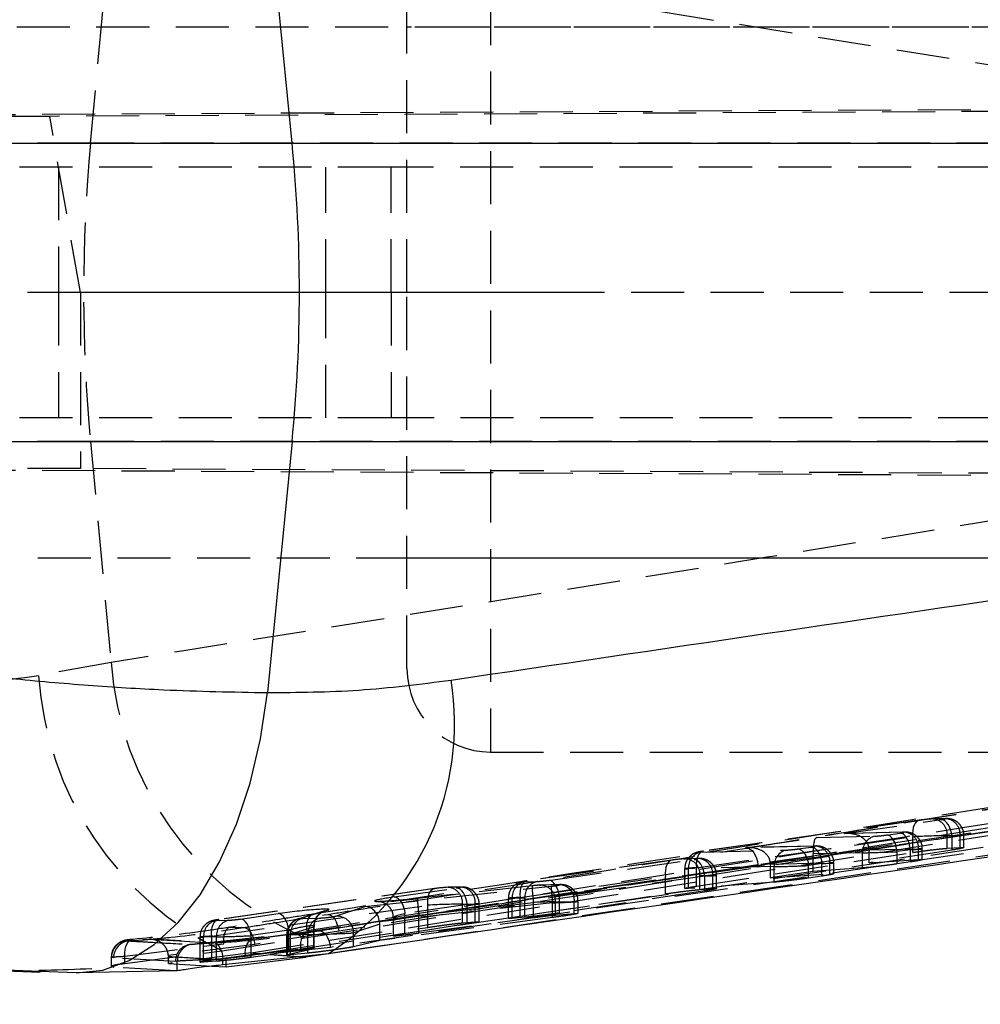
# Model space of a CAD drawing. Extents: x 17 to 198, y 4 to 144.
# Tile 10 of 25: x 53 to 64, y 45 to 57. Entities that reach past the tile are written whole.
import ezdxf

# ---------------------------------------------------------------- set-up
doc = ezdxf.new("R2010")
doc.units = 0
doc.header["$LTSCALE"] = 0.5
doc.linetypes.add('CENTERX2', pattern=[20.32, 12.7, -2.54, 2.54, -2.54])
doc.linetypes.add('HIDDEN', pattern=[1.905, 1.27, -0.635])
doc.layers.get('0').update_dxf_attribs({"linetype": 'CONTINUOUS'})
doc.styles.add('SLDTEXTSTYLE0', font='TXT', dxfattribs={"width": 0.75})
doc.dimstyles.new('SLDDIMSTYLE2', dxfattribs={"dimtxt": 1.75, "dimasz": 1.651, "dimexe": 0, "dimexo": 0.0625, "dimgap": 0.4375, "dimtad": 1, "dimdec": 3, "dimrnd": 1e-09, "dimzin": 12, "dimtxsty": 'SLDTEXTSTYLE0', "dimblk1": 'NONE', "dimsah": 1, "dimcen": 0, "dimazin": 3, "dimtfac": 1, "dimtdec": 3, "dimtmove": 0, "dimatfit": 3, "dimtolj": 1, "dimtzin": 12})

# ---------------------------------------------------------------- blocks, each defined once
blk = doc.blocks.new('_D_3')
at = {"color": 218, "linetype": 'CONTINUOUS'}
for q in [(75.933, 47.392), (65.503, 29.918)]:
    blk.add_line((73.729, 43.7), q, dxfattribs=at)
blk.add_solid([(73.729, 43.7), (72.665, 42.412), (73.101, 42.152)], dxfattribs=at)
at = {"color": 218, "linetype": 'CONTINUOUS', "char_height": 1.75, "attachment_point": 1, "rotation": 59.1657, "style": 'SLDTEXTSTYLE0'}
for s, insert in [('4,3', (64.901, 33.351, -10.472)), ('%%c', (63.571, 31.071, -10.472))]:
    blk.add_mtext(s, dxfattribs=dict(at, insert=insert))
blk = doc.blocks.new('_NONE')

msp = doc.modelspace()

# ---------------------------------------------------------------- linework, layer by layer
at = {"color": 7, "linetype": 'HIDDEN'}
for p, q in [((58.2303, 59.0447), (58.2303, 48.0447)), ((53.4427, 55.3297), (53.6891, 57.9717)), ((53.6891, 57.9717), (68.2367, 55.6135)), ((57.2303, 53.5447), (57.2303, 58.0447)), ((72.2446, 56.7197), (37.5755, 56.7197)), ((69.6666, 56.7197), (57.2303, 56.7197)), ((71.5966, 55.7692), (41.4616, 55.6139)), ((75.932, 55.7692), (52.9552, 55.6513)), ((52.9552, 55.6513), (46.0256, 55.6234)), ((53.3225, 53.5447), (52.9552, 55.6513)), ((53.4427, 55.3297), (48.0001, 55.3297)), ((68.2527, 55.3297), (53.4427, 55.3297)), ((57.0392, 55.0447), (50.1594, 55.0447)), ((53.0594, 55.0447), (53.0594, 53.5447)), ((56.2594, 53.5447), (56.2594, 55.0447)), ((57.0392, 53.5447), (57.0392, 55.0447)), ((76.5989, 55.0447), (57.0392, 55.0447)), ((53.3225, 53.5447), (50.1594, 53.5447)), ((53.0594, 53.5447), (53.0594, 52.0447)), ((55.3747, 53.5447), (53.3225, 53.5447)), ((53.3225, 53.5447), (53.3225, 51.4365)), ((57.0392, 53.5447), (55.3747, 53.5447)), ((56.2594, 52.0447), (56.2594, 53.5447)), ((57.0392, 53.5447), (57.0392, 52.0447)), ((76.7387, 53.5447), (57.0392, 53.5447)), ((57.2303, 49.0447), (57.2303, 53.5447)), ((57.0392, 52.0447), (50.1594, 52.0447)), ((76.6037, 52.0447), (57.0392, 52.0447)), ((53.4427, 51.7597), (48.0001, 51.7597)), ((53.4427, 51.7597), (53.6891, 49.1177)), ((68.2527, 51.7597), (53.4427, 51.7597)), ((41.4335, 51.4753), (71.5143, 51.3202)), ((53.3225, 51.4365), (46.0256, 51.466)), ((76.0143, 51.3202), (53.3225, 51.4365)), ((37.5736, 50.3697), (71.3317, 50.3697)), ((57.2303, 50.3697), (69.6666, 50.3697)), ((53.6891, 49.1177), (52.8203, 48.9584)), ((55.9601, 45.6915), (71.2612, 47.967)), ((58.2303, 48.0447), (65.4096, 48.0447)), ((71.2612, 47.8637), (57.0263, 45.74)), ((55.3657, 45.644), (68.9519, 47.8079)), ((66.5799, 47.4459), (56.0578, 45.8919)), ((63.6565, 47.2469), (63.5033, 47.2432)), ((63.5203, 47.2447), (63.5033, 47.2432)), ((63.6736, 47.2483), (63.5203, 47.2447)), ((63.6736, 47.2483), (63.6565, 47.2469)), ((63.3589, 47.2293), (60.7713, 46.8581)), ((63.3655, 47.2298), (60.7779, 46.8587)), ((62.4627, 47.0693), (63.6245, 47.236)), ((63.3655, 47.2298), (63.3589, 47.2293)), ((60.6939, 46.6602), (63.2816, 47.0313)), ((61.281, 46.8999), (62.1337, 47.0222)), ((62.1337, 47.0222), (62.8307, 47.0388)), ((63.1596, 47.086), (62.4627, 47.0693)), ((63.1767, 47.0874), (62.4904, 47.071)), ((62.9684, 47.0522), (63.1276, 47.0751)), ((63.1767, 47.0874), (63.1596, 47.086)), ((63.2816, 46.8435), (63.2816, 47.0313)), ((63.6948, 47.0447), (63.8481, 47.0484)), ((63.6948, 46.8931), (63.6948, 47.0447)), ((63.7521, 46.8729), (63.7521, 47.0375)), ((63.8481, 46.9024), (63.8481, 47.0484)), ((63.8935, 46.9011), (63.8935, 47.0472)), ((62.0995, 46.9194), (61.281, 46.8999)), ((62.1166, 46.9208), (61.3087, 46.9016)), ((61.9083, 46.8856), (62.0675, 46.9085)), ((63.6948, 46.8931), (63.8481, 46.9024)), ((63.8481, 46.9024), (63.8861, 46.9034)), ((60.6974, 46.7704), (60.5441, 46.7667)), ((60.7144, 46.7718), (60.5612, 46.7682)), ((60.6939, 46.4399), (63.2816, 46.8435)), ((60.7144, 46.7718), (60.6974, 46.7704)), ((60.7459, 46.8478), (61.7706, 46.8722)), ((60.7779, 46.8587), (60.7713, 46.8581)), ((62.0916, 46.7993), (61.5773, 46.7256)), ((62.6828, 46.8403), (62.0906, 46.8262)), ((62.0916, 46.6176), (62.0916, 46.7993)), ((62.6828, 46.6578), (62.6828, 46.8403)), ((62.76, 46.8734), (63.3512, 46.8875)), ((62.76, 46.7204), (62.76, 46.8734)), ((63.7521, 46.8729), (62.76, 46.7204)), ((63.2552, 46.8765), (63.096, 46.8537)), ((63.096, 46.7067), (63.096, 46.8537)), ((63.2552, 46.7306), (63.2552, 46.8765)), ((63.3512, 46.7588), (63.3512, 46.8875)), ((63.3966, 46.7578), (63.3966, 46.8863)), ((61.4293, 46.6954), (56.4131, 45.9017)), ((60.3998, 46.7528), (58.6609, 46.5034)), ((60.4064, 46.7533), (58.6674, 46.5039)), ((58.9265, 46.5101), (60.6654, 46.7595)), ((60.4064, 46.7533), (60.3998, 46.7528)), ((60.5441, 46.7667), (60.5612, 46.7682)), ((61.6227, 46.6737), (60.598, 46.6493)), ((60.6939, 46.4399), (60.6939, 46.6602)), ((61.5783, 46.7039), (62.2911, 46.7209)), ((61.5783, 46.5387), (61.5783, 46.7039)), ((61.6227, 46.488), (61.6227, 46.6737)), ((62.1951, 46.71), (62.0359, 46.6871)), ((62.0359, 46.5375), (62.0359, 46.6871)), ((62.6828, 46.6578), (62.0916, 46.6176)), ((62.1951, 46.5614), (62.1951, 46.71)), ((62.2911, 46.5887), (62.2911, 46.7209)), ((62.3365, 46.5882), (62.3365, 46.7197)), ((62.76, 46.7204), (63.3512, 46.7588)), ((63.2552, 46.7306), (63.096, 46.7067)), ((63.3512, 46.7588), (63.3892, 46.76)), ((58.5835, 46.3054), (60.3224, 46.5548)), ((60.793, 46.561), (59.0541, 46.3116)), ((60.3224, 46.3482), (60.3224, 46.5548)), ((60.5526, 46.6504), (60.5526, 46.4125)), ((60.598, 46.4124), (60.598, 46.6493)), ((60.7357, 46.5682), (60.889, 46.5719)), ((60.7357, 46.3994), (60.7357, 46.5682)), ((60.793, 46.3841), (60.793, 46.561)), ((60.889, 46.4109), (60.889, 46.5719)), ((60.9343, 46.4108), (60.9343, 46.5707)), ((62.0916, 46.6176), (61.5783, 46.5387)), ((61.5783, 46.5387), (62.2911, 46.5887)), ((62.1951, 46.5614), (62.0359, 46.5375)), ((62.2911, 46.5887), (62.3291, 46.5901)), ((56.727, 46.1961), (58.9543, 46.4392)), ((57.0785, 46.3108), (57.8236, 46.4177)), ((58.7266, 46.4447), (57.3553, 46.292)), ((58.7269, 46.4444), (57.3556, 46.2917)), ((57.8556, 46.4286), (57.7024, 46.425)), ((57.7194, 46.4264), (57.7024, 46.425)), ((57.8727, 46.43), (57.7194, 46.4264)), ((57.8727, 46.43), (57.8556, 46.4286)), ((58.6354, 46.493), (58.7887, 46.4967)), ((58.6674, 46.5039), (58.6609, 46.5034)), ((58.7269, 46.4444), (58.7266, 46.4447)), ((59.0407, 46.4569), (58.8143, 46.4515)), ((58.8143, 46.4515), (58.8313, 46.4529)), ((59.0578, 46.4583), (58.8313, 46.4529)), ((61.6227, 46.488), (60.598, 46.4124)), ((57.5581, 46.411), (54.9704, 46.0399)), ((57.5646, 46.4115), (54.977, 46.0404)), ((57.5581, 46.411), (57.5646, 46.4115)), ((58.5835, 46.0805), (60.3224, 46.3482)), ((58.5835, 46.0805), (58.5835, 46.3054)), ((60.793, 46.3841), (59.0541, 46.1198)), ((59.0541, 46.1198), (59.0541, 46.3116)), ((60.7357, 46.3994), (60.889, 46.4109)), ((60.889, 46.4109), (60.9269, 46.4127)), ((54.893, 45.8419), (57.4807, 46.213)), ((56.121, 45.8991), (58.0597, 46.1865)), ((56.3751, 46.0808), (56.727, 46.1961)), ((58.973, 46.2407), (56.9026, 46.0147)), ((57.9513, 46.2192), (57.2061, 46.1123)), ((57.3724, 46.0932), (58.7436, 46.2459)), ((57.4807, 45.9472), (57.4807, 46.213)), ((57.894, 46.2265), (58.0472, 46.2301)), ((57.894, 46.0008), (57.894, 46.2265)), ((57.9513, 45.9886), (57.9513, 46.2192)), ((58.0472, 46.0142), (58.0472, 46.2301)), ((58.0926, 46.0149), (58.0926, 46.2289)), ((58.4422, 46.2957), (58.4422, 46.0541)), ((58.6408, 46.2981), (58.4875, 46.2945)), ((58.4875, 46.0548), (58.4875, 46.2945)), ((58.6408, 46.0678), (58.6408, 46.2981)), ((58.7436, 46.0648), (58.7436, 46.2459)), ((58.973, 46.0657), (58.973, 46.2407)), ((59.0059, 46.253), (59.2323, 46.2584)), ((59.0059, 46.0951), (59.0059, 46.253)), ((59.2323, 46.1137), (59.2323, 46.2584)), ((59.2777, 46.1142), (59.2777, 46.2572)), ((55.236, 46.0466), (55.688, 46.1114)), ((56.2486, 46.1459), (55.9353, 46.05)), ((56.2853, 46.1532), (55.972, 46.0573)), ((58.973, 46.0657), (56.9049, 45.7917)), ((57.0647, 46.0636), (57.0647, 45.8471)), ((57.2061, 45.8736), (57.2061, 46.1123)), ((57.3724, 45.8802), (57.3724, 46.0932)), ((57.3724, 45.8802), (58.7436, 46.0648)), ((58.6408, 46.0678), (58.4875, 46.0548)), ((59.0059, 46.0951), (59.2323, 46.1137)), ((59.2323, 46.1137), (59.2703, 46.1158)), ((54.945, 46.0295), (55.0982, 46.0332)), ((54.9704, 46.0399), (54.977, 46.0404)), ((55.4755, 45.6344), (57.4807, 45.9472)), ((55.8009, 45.8587), (56.1143, 45.9547)), ((55.9836, 46.0543), (56.1931, 46.0593)), ((56.1143, 45.6942), (56.1143, 45.9547)), ((56.1213, 45.6963), (56.1213, 45.9619)), ((56.9049, 45.9851), (56.5911, 45.8823)), ((56.9049, 45.7917), (56.9049, 45.9851)), ((57.9513, 45.9886), (57.2061, 45.8736)), ((57.894, 46.0008), (58.0472, 46.0142)), ((58.0472, 46.0142), (58.0852, 46.0165)), ((54.7517, 45.8322), (54.7517, 45.5335)), ((54.9503, 45.8346), (54.7971, 45.831)), ((54.7971, 45.5348), (54.7971, 45.831)), ((54.8913, 45.7696), (56.1682, 45.9075)), ((54.893, 45.5536), (54.893, 45.8419)), ((54.9503, 45.5454), (54.9503, 45.8346)), ((55.8156, 45.9129), (55.3636, 45.8481)), ((55.3636, 45.591), (55.3636, 45.8481)), ((56.0472, 45.8926), (55.3904, 45.8073)), ((56.0578, 45.8919), (55.3904, 45.8073)), ((56.4131, 45.9017), (55.4093, 45.7432)), ((55.7903, 45.8569), (55.7903, 45.6182)), ((55.8009, 45.6212), (55.8009, 45.8587)), ((55.8156, 45.6592), (55.8156, 45.9129)), ((56.0452, 45.8608), (55.8357, 45.8558)), ((55.8357, 45.6197), (55.8357, 45.8558)), ((56.0452, 45.6394), (56.0452, 45.8608)), ((56.0472, 45.8926), (56.0578, 45.8919)), ((56.5911, 45.715), (56.5911, 45.8823)), ((53.8553, 45.6016), (55.0398, 45.7509)), ((53.8856, 45.7913), (53.9074, 45.7853)), ((53.9074, 45.7853), (54.0641, 45.7972)), ((54.1423, 45.8039), (54.0641, 45.7972)), ((54.5284, 45.7855), (54.1727, 45.8073)), ((55.4093, 45.7432), (54.3746, 45.6115)), ((54.8818, 45.76), (54.5032, 45.7818)), ((54.8818, 45.76), (54.6483, 45.7431)), ((54.6483, 45.7431), (54.6673, 45.745)), ((54.6558, 45.7472), (54.6654, 45.7477)), ((54.6654, 45.7477), (54.9506, 45.7645)), ((54.8885, 45.7599), (54.8818, 45.76)), ((55.3904, 45.8073), (54.8885, 45.7599)), ((55.0184, 45.6658), (56.0057, 45.8219)), ((56.9049, 45.7917), (56.5911, 45.715)), ((53.8553, 45.5159), (55.0184, 45.6658)), ((53.8553, 45.5159), (53.8553, 45.6016)), ((54.3746, 45.6115), (54.3749, 45.6005)), ((55.3657, 45.644), (54.3749, 45.5167)), ((54.3749, 45.5167), (54.3749, 45.6005)), ((55.4755, 45.6344), (54.893, 45.5536)), ((56.3141, 45.7071), (55.027, 45.5682)), ((55.2962, 45.6053), (55.9601, 45.6915)), ((55.3636, 45.591), (55.591, 45.6245)), ((55.3657, 45.644), (55.4755, 45.6344)), ((55.8156, 45.6592), (55.591, 45.6245)), ((55.8009, 45.6212), (56.1143, 45.6942)), ((56.0452, 45.6394), (55.8357, 45.6197)), ((56.1143, 45.6942), (56.1195, 45.6963)), ((53.6909, 45.59), (53.6909, 45.4821)), ((53.719, 45.5828), (53.6936, 45.5888)), ((53.6936, 45.4785), (53.6936, 45.5888)), ((53.6936, 45.4785), (53.6955, 45.4821)), ((53.7263, 45.4688), (53.6936, 45.4785)), ((54.4586, 45.5405), (53.719, 45.5828)), ((54.3749, 45.5167), (54.895, 45.4846)), ((54.4814, 45.5426), (54.4586, 45.5405)), ((54.4814, 45.4282), (54.4814, 45.5426)), ((54.7971, 45.5348), (54.9503, 45.5454)), ((55.027, 45.4971), (55.027, 45.5682)), ((55.0645, 45.5593), (55.0634, 45.5813)), ((55.0645, 45.4741), (55.0645, 45.5593)), ((54.4682, 45.4277), (53.7263, 45.4688))]:
    msp.add_line(p, q, dxfattribs=at)
at = {"color": 7, "linetype": 'CONTINUOUS'}
for p, q in [((55.8555, 55.3297), (55.5599, 58.3329)), ((50.6866, 55.3297), (55.8555, 55.3297)), ((55.8555, 55.3297), (75.5104, 55.3297)), ((50.6866, 51.7597), (55.8555, 51.7597)), ((55.8555, 51.7597), (55.5599, 48.7565)), ((55.8555, 51.7597), (75.5104, 51.7597)), ((57.0263, 45.74), (56.0215, 45.5901)), ((56.2862, 45.6319), (55.027, 45.4971)), ((54.895, 45.4846), (55.0645, 45.4741)), ((55.0645, 45.4741), (56.0215, 45.5901)), ((51.8708, 45.4497), (52.8419, 45.4125)), ((53.271, 45.4019), (52.8422, 45.4188)), ((54.4682, 45.4277), (53.271, 45.4019)), ((54.4814, 45.4282), (54.4682, 45.4277))]:
    msp.add_line(p, q, dxfattribs=at)
at = {"color": 218, "linetype": 'CENTERX2'}
msp.add_line((59.2706, 53.5447), (22.2509, 53.5447), dxfattribs=at)
at = {"color": 8, "linetype": 'CONTINUOUS'}
msp.add_line((52.8422, 45.4188), (52.3062, 45.4399), dxfattribs=at)
at = {"color": 7, "linetype": 'CONTINUOUS', "flags": 128}
msp.add_lwpolyline([(53.271, 45.4019), (53.5901, 45.436), (53.904, 45.5496), (54.2065, 45.7405), (54.4917, 46.005), (54.7539, 46.3377), (54.9879, 46.7322), (55.1891, 47.1806), (55.3535, 47.6741), (55.478, 48.2028), (55.5599, 48.7565)], dxfattribs=at)
at = {"color": 7, "linetype": 'HIDDEN', "flags": 128}
for points in [[(56.1682, 45.9075), (62.8472, 46.8945), (64.7883, 47.1814), (66.5286, 47.4384)], [(66.7176, 47.2445), (59.7105, 46.2088), (56.3141, 45.7071)], [(63.3589, 47.2293), (63.3455, 47.2256), (63.3271, 47.214), (63.3109, 47.1955), (63.2977, 47.1708), (63.2878, 47.1408), (63.2817, 47.1067), (63.2796, 47.0697), (63.2816, 47.0313)], [(63.7521, 47.0375), (63.746, 47.0765), (63.736, 47.114), (63.7226, 47.1485), (63.7061, 47.1787), (63.6873, 47.2034), (63.6669, 47.2216), (63.6457, 47.2326), (63.6245, 47.236)], [(63.096, 46.8537), (63.0899, 46.8927), (63.0799, 46.9303), (63.0664, 46.9648), (63.05, 46.995), (63.0312, 47.0196), (63.0108, 47.0378), (62.9896, 47.0488), (62.9684, 47.0522)], [(63.2552, 46.8765), (63.2491, 46.9156), (63.2392, 46.9531), (63.2257, 46.9876), (63.2092, 47.0178), (63.1904, 47.0425), (63.17, 47.0607), (63.1488, 47.0717), (63.1276, 47.0751)], [(61.2942, 46.8964), (61.3161, 46.8939), (61.3383, 46.8834), (61.3597, 46.8653), (61.3796, 46.8404), (61.3972, 46.8096), (61.4117, 46.7742), (61.4226, 46.7356), (61.4293, 46.6954)], [(62.0675, 46.9085), (62.0887, 46.9051), (62.1099, 46.8941), (62.1303, 46.8759), (62.1491, 46.8512), (62.1656, 46.821), (62.1791, 46.7865), (62.189, 46.749), (62.1951, 46.71)], [(60.7713, 46.8581), (60.7578, 46.8545), (60.7394, 46.8429), (60.7233, 46.8244), (60.71, 46.7997), (60.7002, 46.7697), (60.6941, 46.7356), (60.6919, 46.6986), (60.6939, 46.6602)], [(61.9083, 46.8856), (61.9295, 46.8823), (61.9507, 46.8713), (61.9711, 46.8531), (61.9899, 46.8284), (62.0063, 46.7982), (62.0198, 46.7637), (62.0298, 46.7262), (62.0359, 46.6871)], [(60.3998, 46.7528), (60.3864, 46.7491), (60.3679, 46.7375), (60.3518, 46.719), (60.3385, 46.6943), (60.3287, 46.6643), (60.3226, 46.6302), (60.3205, 46.5932), (60.3224, 46.5548)], [(60.793, 46.561), (60.7869, 46.6), (60.7769, 46.6375), (60.7634, 46.672), (60.747, 46.7022), (60.7282, 46.7269), (60.7078, 46.7451), (60.6866, 46.7561), (60.6654, 46.7595)], [(57.9513, 46.2192), (57.9452, 46.2582), (57.9352, 46.2957), (57.9217, 46.3303), (57.9052, 46.3605), (57.8864, 46.3851), (57.866, 46.4033), (57.8448, 46.4143), (57.8236, 46.4177)], [(58.6609, 46.5034), (58.6474, 46.4997), (58.629, 46.4881), (58.6129, 46.4696), (58.5996, 46.4449), (58.5897, 46.4149), (58.5836, 46.3808), (58.5815, 46.3438), (58.5835, 46.3054)], [(59.0541, 46.3116), (59.048, 46.3506), (59.038, 46.3881), (59.0245, 46.4226), (59.008, 46.4528), (58.9892, 46.4775), (58.9688, 46.4957), (58.9476, 46.5067), (58.9265, 46.5101)], [(57.0785, 46.3108), (57.0996, 46.3075), (57.1208, 46.2964), (57.1412, 46.2783), (57.16, 46.2536), (57.1765, 46.2234), (57.19, 46.1889), (57.2, 46.1514), (57.2061, 46.1123)], [(57.4807, 46.213), (57.4787, 46.2514), (57.4808, 46.2884), (57.4869, 46.3225), (57.4968, 46.3525), (57.51, 46.3772), (57.5262, 46.3957), (57.5446, 46.4073), (57.5581, 46.411)], [(55.8156, 45.9129), (55.8095, 45.9519), (55.7995, 45.9894), (55.786, 46.024), (55.7695, 46.0542), (55.7507, 46.0788), (55.7303, 46.097), (55.7091, 46.108), (55.688, 46.1114)], [(56.0336, 45.9079), (56.0313, 45.9486), (56.0336, 45.9876), (56.0403, 46.0233), (56.0512, 46.0543), (56.0659, 46.0792), (56.0836, 46.097), (56.1038, 46.107), (56.1256, 46.1088)], [(56.2486, 46.1459), (56.2505, 46.1465), (56.2853, 46.1532)], [(56.2812, 46.1029), (56.3028, 46.0995), (56.3246, 46.0883), (56.3455, 46.0698), (56.3649, 46.0448), (56.382, 46.0142), (56.396, 45.9792), (56.4066, 45.9413), (56.4131, 45.9017)], [(54.893, 45.8419), (54.8911, 45.8803), (54.8932, 45.9173), (54.8993, 45.9514), (54.9091, 45.9814), (54.9224, 46.0061), (54.9385, 46.0246), (54.957, 46.0362), (54.9704, 46.0399)], [(55.0398, 45.7509), (55.0374, 45.7915), (55.0395, 45.8305), (55.0461, 45.8662), (55.0569, 45.8972), (55.0714, 45.9221), (55.0891, 45.9399), (55.1093, 45.9499), (55.131, 45.9517)], [(55.3636, 45.8481), (55.3575, 45.8871), (55.3475, 45.9246), (55.334, 45.9592), (55.3176, 45.9893), (55.2988, 46.014), (55.2784, 46.0322), (55.2572, 46.0432), (55.236, 46.0466)], [(55.9233, 46.0458), (55.9371, 46.0505), (55.972, 46.0573)], [(55.2771, 45.9444), (55.2988, 45.9409), (55.3205, 45.9297), (55.3415, 45.9113), (55.3609, 45.8863), (55.378, 45.8557), (55.3921, 45.8207), (55.4027, 45.7827), (55.4093, 45.7432)], [(55.9601, 45.6915), (55.9582, 45.7295), (55.9605, 45.7661), (55.9669, 45.8), (55.9771, 45.8301), (55.9908, 45.8552), (56.0074, 45.8744), (56.0265, 45.887), (56.0472, 45.8926)], [(56.1682, 45.9075), (56.1919, 45.9074), (56.2161, 45.8987), (56.2396, 45.8815), (56.2613, 45.8568), (56.2804, 45.8255), (56.296, 45.789), (56.3074, 45.7489), (56.3141, 45.7071)], [(53.8553, 45.6016), (53.8548, 45.6422), (53.8588, 45.6812), (53.867, 45.7169), (53.8791, 45.748), (53.8947, 45.773), (53.9131, 45.7912), (53.9334, 45.8016), (53.9551, 45.8038)], [(54.5032, 45.7818), (54.1436, 45.8038), (54.1423, 45.8039)], [(54.8913, 45.7696), (54.9151, 45.7698), (54.9389, 45.7612), (54.9615, 45.744), (54.9821, 45.7192), (54.9996, 45.6876), (55.0133, 45.6509), (55.0225, 45.6104), (55.027, 45.5682)], [(55.2962, 45.6053), (55.2953, 45.6438), (55.2987, 45.6809), (55.3061, 45.7152), (55.3174, 45.7455), (55.332, 45.7707), (55.3495, 45.7898), (55.3692, 45.8022), (55.3904, 45.8073)]]:
    msp.add_lwpolyline(points, dxfattribs=at)
at = {"color": 7, "linetype": 'HIDDEN'}
for centre, radius, start, end in [((72.6732, 53.5447), 19.3131, 174.69691, 185.30309), ((57.6047, 49.4079), 3.9264, 184.23843, 245.96799), ((58.2303, 49.0447), 1, 180, 270), ((56.79, 49.2285), 3.9788, 183.89288, 243.56068), ((63.5089, 47.0586), 0.1864, 355.72918, 86.50011), ((63.6622, 47.0623), 0.1864, 355.72902, 86.50027), ((62.8722, 46.8535), 0.1899, 102.63293, 183.98986), ((63.1653, 46.9013), 0.1864, 355.72907, 86.50022), ((62.1079, 46.7358), 0.1838, 355.35786, 92.60255), ((60.7874, 46.6625), 0.1899, 102.6327, 183.99026), ((60.7031, 46.5858), 0.1864, 355.72932, 86.50012), ((61.8121, 46.6869), 0.1899, 102.63287, 183.9901), ((60.5498, 46.5821), 0.1864, 355.72932, 86.50012), ((57.7081, 46.2403), 0.1864, 355.7294, 86.50017), ((57.8613, 46.244), 0.1864, 355.7294, 86.50017), ((58.677, 46.3077), 0.1899, 102.63293, 183.98956), ((58.8302, 46.3114), 0.1899, 102.63293, 183.98956), ((60.6289, 46.5076), 1.9034, 181.89641, 187.90449), ((58.82, 46.2669), 0.1864, 355.72904, 86.5001), ((62.5733, 46.6801), 3.627, 183.80904, 186.95933), ((59.0491, 46.2732), 0.1838, 355.35772, 92.60296), ((59.0872, 46.3378), 1.7322, 181.52434, 188.11761), ((56.3071, 45.962), 0.193, 107.6508, 182.171), ((56.3906, 45.8809), 0.2005, 0.39798, 94.43474), ((54.9865, 45.8442), 0.1899, 102.6328, 183.99003), ((55.1398, 45.8479), 0.1899, 102.6328, 183.99003), ((55.2592, 47.0503), 1.1061, 263.34325, 270.92688), ((55.9943, 45.8659), 0.1935, 112.99908, 182.11161), ((56.0252, 45.869), 0.1899, 102.63299, 183.98963), ((56.2347, 45.874), 0.1899, 102.63299, 183.9895), ((55.9501, 47.052), 1.1651, 275.30443, 280.7885), ((53.8973, 45.5879), 0.2037, 93.27156, 179.74389), ((53.9216, 45.5833), 0.2026, 94.01985, 180.13667), ((54.6611, 45.541), 0.2025, 93.62618, 180.14531), ((54.6828, 45.5442), 0.2014, 94.39905, 180.44258), ((54.8962, 45.5605), 0.2, 83.17767, 94.11879)]:
    msp.add_arc(centre, radius, start, end, dxfattribs=at)
at = {"color": 7, "linetype": 'CONTINUOUS'}
for centre, radius, start, end in [((37.6381, 53.5447), 18.3046, 354.40381, 5.59619), ((54.5367, 48.3851), 3.2621, 302.43195, 9.18828)]:
    msp.add_arc(centre, radius, start, end, dxfattribs=at)
at = {"color": 7, "linetype": 'HIDDEN'}
for centre, major_axis, ratio, start_param, end_param in [((63.4184, 47.2311), (0.1, 0.011), 0.0530249, 0.5513981, 2.1221944), ((63.5716, 47.2347), (0.1, 0.011), 0.0530249, 5.2637871, 6.8345834), ((62.1555, 46.8237), (-0.0166, 0.1996), 0.3221611, 0.0817548, 1.5314343), ((62.4845, 46.8708), (0.2746, 0.0229), 0.7245897, 0.0066048, 1.589921), ((62.9155, 47.051), (0.1, 0.011), 0.0530249, 3.6929907, 5.2637871), ((63.0747, 47.0738), (0.1, 0.011), 0.0530249, 5.2637871, 6.8345834), ((63.4402, 47.0325), (0.3, 0.011), 0.0178654, 0.5565911, 2.1273874), ((61.3028, 46.7014), (0.2746, 0.0229), 0.7245897, 0.0066048, 1.589921), ((62.0147, 46.9072), (0.1, 0.011), 0.0530249, 5.2637871, 6.8345834), ((63.0966, 46.8753), (0.3, 0.011), 0.0178654, 5.2689801, 6.8397764), ((60.6125, 46.7582), (0.1, 0.011), 0.0530249, 5.2637871, 6.8345834), ((60.8307, 46.8599), (0.1, 0.011), 0.0530249, 2.1221944, 3.6929907), ((61.8554, 46.8844), (0.1, 0.011), 0.0530249, 3.6929907, 5.2637871), ((61.9858, 46.7993), (0, 0.2015), 0.5249762, 4.712389, 4.8460258), ((62.9374, 46.8524), (0.3, 0.011), 0.0178654, 3.6981837, 5.2689801), ((60.4593, 46.7546), (0.1, 0.011), 0.0530249, 0.5513981, 2.1221944), ((60.8526, 46.6614), (0.3, 0.011), 0.0178654, 2.1273874, 3.6981837), ((61.8773, 46.6859), (0.3, 0.011), 0.0178654, 3.6981837, 5.2689801), ((62.0365, 46.7087), (0.3, 0.011), 0.0178654, 5.2689801, 6.8397764), ((60.6343, 46.5597), (0.3, 0.011), 0.0178654, 5.2689801, 6.8397764), ((57.6175, 46.4128), (0.1, 0.011), 0.0530249, 0.5513981, 2.1221944), ((57.7708, 46.4165), (0.1, 0.011), 0.0530249, 5.2637871, 6.8345834), ((58.7203, 46.5052), (0.1, 0.011), 0.0530249, 2.1221944, 3.6929907), ((58.7294, 46.4393), (0.1, 0.011), 0.0530249, 0.5513981, 1.5903998), ((58.8736, 46.5088), (0.1, 0.011), 0.0530249, 3.6929907, 5.2637871), ((58.9558, 46.4447), (0.1, 0.011), 0.0530249, 4.6909285, 6.8345834), ((57.3429, 46.3171), (0.5, 0.0551), 0.0530249, 2.1221944, 3.8054063), ((58.7422, 46.3067), (0.3, 0.011), 0.0178654, 2.1273874, 3.6981837), ((56.7488, 45.9976), (-0.0423, 0.1959), 0.7704216, 4.6339156, 6.1497157), ((57.3429, 46.3171), (0.5, 0.0551), 0.0530249, 4.3370704, 4.4564728), ((57.3429, 46.3171), (0.5, 0.0551), 0.0530249, 4.4564728, 4.7319925), ((57.6393, 46.2143), (0.3, 0.011), 0.0178654, 0.5565911, 2.1273874), ((57.7926, 46.2179), (0.3, 0.011), 0.0178654, 5.2689801, 6.8397764), ((58.7512, 46.2408), (0.3, 0.011), 0.0178654, 0.5565911, 1.5955928), ((58.9777, 46.2462), (0.3, 0.011), 0.0178654, 4.6961215, 6.8397764), ((55.8995, 46.1165), (0.4, 0.0441), 0.0530249, 6.0105327, 8.4053797), ((56.278, 46.0714), (0.1, 0.011), 0.0530249, 3.6929907, 6.035475), ((57.3647, 46.1186), (0.3, 0.0554), 0.0865174, 2.1120619, 4.72186), ((55.0299, 46.0417), (0.1, 0.011), 0.0530249, 2.1221944, 3.6929907), ((55.1831, 46.0453), (0.1, 0.011), 0.0530249, 3.6929907, 5.2637871), ((55.9213, 45.9179), (0.1999, 0.0445), 0.1023304, 6.2604311, 8.3884736), ((56.0685, 46.0665), (0.1, 0.011), 0.0530249, 2.8689401, 3.6929907), ((55.9213, 45.9179), (0.1999, 0.0445), 0.1023304, 5.9936267, 6.2604311), ((56.6997, 45.9815), (0.1942, 0.0682), 0.9716222, 5.9543547, 6.1027138), ((55.0517, 45.8432), (0.3, 0.011), 0.0178654, 2.1273874, 3.6981837), ((55.2049, 45.8468), (0.3, 0.011), 0.0178654, 3.6981837, 5.2689801), ((56.0903, 45.8679), (0.3, 0.011), 0.0178654, 2.8741331, 3.1409375), ((56.2998, 45.8729), (0.3, 0.011), 0.0178654, 3.6981837, 6.040668)]:
    msp.add_ellipse(centre, major_axis=major_axis, ratio=ratio, start_param=start_param, end_param=end_param, dxfattribs=at)
at = {"color": 7, "linetype": 'CONTINUOUS'}
for points, knots in [([(75.4473, 55.5929), (74.5624, 55.7204), (68.6656, 56.5705), (62.7688, 57.4423), (57.757, 58.1834)], [0, 0, 0, 0, 0.1500621, 1, 1, 1, 1]), ([(57.757, 48.906), (62.7688, 49.647), (68.6656, 50.5189), (74.5624, 51.3689), (75.4473, 51.4965)], [0, 0, 0, 0, 0.8499379, 1, 1, 1, 1]), ([(50.6214, 49.1674), (50.9355, 49.1209), (51.5638, 49.028), (52.4984, 48.9219), (53.4194, 48.8412), (54.4603, 48.777), (55.1508, 48.7641), (55.5599, 48.7565)], [0, 0, 0, 0, 0.18028872, 0.36057421, 0.54572362, 0.73087178, 1, 1, 1, 1]), ([(55.5599, 48.7565), (55.9241, 48.7594), (56.6543, 48.7651), (57.3888, 48.859), (57.757, 48.906)], [0, 0, 0, 0, 0.4988476, 1, 1, 1, 1]), ([(68.0953, 47.3572), (67.1503, 47.2192), (63.2142, 46.6447), (59.2776, 46.0692), (56.2862, 45.6319)], [0, 0, 0, 0, 0.24010152, 1, 1, 1, 1]), ([(55.027, 45.4971), (54.9922, 45.4943), (54.9227, 45.4886), (54.8023, 45.4738), (54.6859, 45.4576), (54.5855, 45.4428), (54.5091, 45.4318), (54.4907, 45.4294), (54.4814, 45.4282)], [0, 0, 0, 0, 0.164385, 0.3287055, 0.4946161, 0.661764, 0.8281387, 1, 1, 1, 1])]:
    msp.add_open_spline(points, degree=3, knots=knots, dxfattribs=at)
at = {"color": 7, "linetype": 'HIDDEN'}
for points, knots in [([(68.2367, 51.4759), (68.022, 51.44), (63.1777, 50.6308), (58.3259, 49.8571), (53.6891, 49.1177)], [0, 0, 0, 0, 0.0443182, 1, 1, 1, 1]), ([(52.8203, 48.9584), (52.387, 48.8952), (51.512, 48.7678), (50.2602, 48.7913), (49.1288, 48.9206), (48.4721, 49.0709), (48.142, 49.1465)], [0, 0, 0, 0, 0.2931854, 0.5919538, 0.7949194, 1, 1, 1, 1]), ([(71.5141, 48.1923), (71.0843, 48.1287), (65.9282, 47.3666), (60.7729, 46.5976), (56.0472, 45.8926)], [0, 0, 0, 0, 0.08335834, 1, 1, 1, 1]), ([(68.9604, 48.1499), (67.0659, 47.8428), (62.7892, 47.1495), (58.5095, 46.4811), (56.1256, 46.1088)], [0, 0, 0, 0, 0.4429611, 1, 1, 1, 1]), ([(61.2942, 46.8964), (61.8829, 46.9913), (64.4552, 47.4059), (67.0195, 47.8291), (68.997, 48.1555)], [0, 0, 0, 0, 0.2288566, 1, 1, 1, 1]), ([(61.2942, 46.8964), (61.4077, 46.9145), (61.9757, 47.0051), (64.5418, 47.4148), (66.994, 47.8109), (68.992, 48.1336)], [0, 0, 0, 0, 0.0442621, 0.2213105, 1, 1, 1, 1]), ([(56.0336, 45.9079), (58.4192, 46.2801), (62.7018, 46.9483), (66.9815, 47.6417), (68.8774, 47.9488)], [0, 0, 0, 0, 0.55702596, 1, 1, 1, 1]), ([(56.0057, 45.8219), (58.278, 46.1735), (62.57, 46.8378), (66.8593, 47.5272), (68.8778, 47.8517)], [0, 0, 0, 0, 0.5294046, 1, 1, 1, 1]), ([(68.9519, 47.9044), (66.6958, 47.5402), (64.1885, 47.1355), (61.6807, 46.7355), (61.4293, 46.6954)], [0, 0, 0, 0, 0.899788, 1, 1, 1, 1]), ([(63.892, 47.047), (63.8925, 47.0501), (63.8969, 47.0791), (63.8793, 47.1289), (63.8451, 47.182), (63.8053, 47.2154), (63.7668, 47.2349), (63.7327, 47.2446), (63.7053, 47.248), (63.6873, 47.2485), (63.6777, 47.2484), (63.6736, 47.2483)], [0, 0, 0, 0, 0.0271861, 0.2543731, 0.4300004, 0.5755915, 0.6994513, 0.8031194, 0.8853354, 0.9510051, 1, 1, 1, 1]), ([(63.3951, 46.8861), (63.3956, 46.8892), (63.4001, 46.9182), (63.3824, 46.968), (63.3482, 47.021), (63.3084, 47.0545), (63.2699, 47.074), (63.2358, 47.0837), (63.2084, 47.0871), (63.1904, 47.0876), (63.1808, 47.0875), (63.1767, 47.0874)], [0, 0, 0, 0, 0.0271863, 0.2543745, 0.4300006, 0.5755927, 0.6994513, 0.8031194, 0.8853365, 0.9510052, 1, 1, 1, 1]), ([(56.2812, 46.1029), (56.3947, 46.1208), (56.9623, 46.21), (58.6334, 46.4733), (60.1908, 46.721), (61.2942, 46.8964)], [0, 0, 0, 0, 0.0679252, 0.3396264, 1, 1, 1, 1]), ([(62.335, 46.7195), (62.3355, 46.7226), (62.34, 46.7516), (62.3223, 46.8014), (62.2881, 46.8545), (62.2483, 46.8879), (62.2098, 46.9074), (62.1757, 46.9171), (62.1483, 46.9205), (62.1303, 46.921), (62.1207, 46.9209), (62.1166, 46.9208)], [0, 0, 0, 0, 0.02718599, 0.25437336, 0.42999812, 0.57558961, 0.69944892, 0.80311537, 0.88533225, 0.95100169, 1, 1, 1, 1]), ([(63.2816, 46.8435), (63.3122, 46.8481), (63.3736, 46.8574), (63.4781, 46.8711), (63.5766, 46.8826), (63.6507, 46.89), (63.6827, 46.8922), (63.6948, 46.8931)], [0, 0, 0, 0, 0.2172666, 0.4345378, 0.6515065, 0.8669771, 1, 1, 1, 1]), ([(63.8898, 46.9011), (63.8908, 46.9008), (63.8949, 46.8994), (63.8675, 46.8927), (63.8172, 46.8832), (63.7711, 46.8759), (63.7521, 46.8729)], [0, 0, 0, 0, 0.1093625, 0.4381789, 0.7691454, 1, 1, 1, 1]), ([(60.7713, 46.8581), (60.7592, 46.8563), (60.7368, 46.8529), (60.7119, 46.8478), (60.6811, 46.8387), (60.6383, 46.8181), (60.5927, 46.7771), (60.5582, 46.716), (60.5554, 46.6716), (60.554, 46.6507)], [0, 0, 0, 0, 0.1224844, 0.227478, 0.314373, 0.426667, 0.6282101, 0.824652, 1, 1, 1, 1]), ([(60.9329, 46.5705), (60.9334, 46.5736), (60.9378, 46.6026), (60.9201, 46.6524), (60.886, 46.7055), (60.8461, 46.7389), (60.8077, 46.7584), (60.7735, 46.7681), (60.7462, 46.7715), (60.7282, 46.772), (60.7185, 46.7719), (60.7144, 46.7718)], [0, 0, 0, 0, 0.0271864, 0.2543726, 0.4299994, 0.5755897, 0.6994503, 0.8031165, 0.8853327, 0.9510043, 1, 1, 1, 1]), ([(63.096, 46.7067), (63.0654, 46.7022), (63.0041, 46.6933), (62.8996, 46.6799), (62.8011, 46.6686), (62.7269, 46.6611), (62.695, 46.6588), (62.6828, 46.6578)], [0, 0, 0, 0, 0.2170753, 0.4341519, 0.6510183, 0.8665723, 1, 1, 1, 1]), ([(63.3929, 46.7578), (63.3939, 46.7575), (63.398, 46.7563), (63.3706, 46.7499), (63.3203, 46.7406), (63.2742, 46.7335), (63.2552, 46.7306)], [0, 0, 0, 0, 0.1096104, 0.4385412, 0.7694763, 1, 1, 1, 1]), ([(62.0359, 46.5375), (62.0053, 46.533), (61.944, 46.5241), (61.8394, 46.5107), (61.741, 46.4991), (61.6668, 46.4915), (61.6349, 46.489), (61.6227, 46.488)], [0, 0, 0, 0, 0.2170676, 0.4341339, 0.6510382, 0.8666711, 1, 1, 1, 1]), ([(62.3328, 46.5882), (62.3338, 46.5879), (62.3379, 46.5868), (62.3105, 46.5805), (62.2602, 46.5713), (62.2141, 46.5643), (62.1951, 46.5614)], [0, 0, 0, 0, 0.1096025, 0.4384835, 0.7693096, 1, 1, 1, 1]), ([(58.0911, 46.2287), (58.0916, 46.2318), (58.0961, 46.2608), (58.0784, 46.3107), (58.0442, 46.3637), (58.0044, 46.3971), (57.966, 46.4166), (57.9318, 46.4263), (57.9044, 46.4297), (57.8864, 46.4303), (57.8768, 46.4301), (57.8727, 46.43)], [0, 0, 0, 0, 0.0271849, 0.254373, 0.4300002, 0.5755932, 0.6994517, 0.8031198, 0.8853356, 0.9510042, 1, 1, 1, 1]), ([(58.6609, 46.5034), (58.6488, 46.5015), (58.6263, 46.4981), (58.6015, 46.493), (58.5707, 46.4839), (58.5278, 46.4633), (58.4823, 46.4223), (58.4478, 46.3612), (58.445, 46.3168), (58.4436, 46.2959)], [0, 0, 0, 0, 0.1224794, 0.2274787, 0.3143739, 0.4266689, 0.6282101, 0.8246517, 1, 1, 1, 1]), ([(59.2744, 46.2571), (59.2752, 46.2679), (59.2776, 46.3029), (59.2555, 46.355), (59.2191, 46.4022), (59.1793, 46.4315), (59.1417, 46.4482), (59.1091, 46.4559), (59.0836, 46.4583), (59.0685, 46.4585), (59.0603, 46.4584), (59.0578, 46.4583)], [0, 0, 0, 0, 0.0932957, 0.3033053, 0.4695162, 0.6092723, 0.7279236, 0.8264171, 0.9026972, 0.9696373, 1, 1, 1, 1]), ([(60.5544, 46.4134), (60.5614, 46.4155), (60.5755, 46.4197), (60.6292, 46.4296), (60.675, 46.4369), (60.6939, 46.4399)], [0, 0, 0, 0, 0.3687683, 0.7397876, 1, 1, 1, 1]), ([(60.3224, 46.3482), (60.3531, 46.3528), (60.4144, 46.362), (60.519, 46.3759), (60.6175, 46.3879), (60.6916, 46.3958), (60.7235, 46.3984), (60.7357, 46.3994)], [0, 0, 0, 0, 0.217204, 0.4344067, 0.6514672, 0.8671803, 1, 1, 1, 1]), ([(60.598, 46.4124), (60.5821, 46.4113), (60.5556, 46.4096), (60.5561, 46.4116), (60.5563, 46.4125)], [0, 0, 0, 0, 0.5997018, 1, 1, 1, 1]), ([(60.9306, 46.4108), (60.9317, 46.4106), (60.9358, 46.4096), (60.9084, 46.4034), (60.8581, 46.3942), (60.812, 46.387), (60.793, 46.3841)], [0, 0, 0, 0, 0.1094105, 0.4381176, 0.768765, 1, 1, 1, 1]), ([(57.2233, 46.2786), (57.1832, 46.2748), (57.0886, 46.2657), (56.98, 46.2588), (56.9164, 46.2571), (56.8971, 46.2578), (56.9009, 46.2579), (56.9175, 46.255), (56.9458, 46.2465), (56.9877, 46.2241), (57.031, 46.1803), (57.0609, 46.1231), (57.0618, 46.0816), (57.0621, 46.0637)], [0, 0, 0, 0, 0.1475063, 0.3484033, 0.5013142, 0.5854921, 0.6412374, 0.6758463, 0.7147315, 0.7760038, 0.8519647, 0.9364195, 1, 1, 1, 1]), ([(56.1256, 46.1088), (56.012, 46.0911), (55.6806, 46.0394), (55.349, 45.9865), (55.131, 45.9517)], [0, 0, 0, 0, 0.3425895, 1, 1, 1, 1]), ([(55.2771, 45.9444), (55.3907, 45.9624), (55.7256, 46.0155), (56.0602, 46.0681), (56.2812, 46.1029)], [0, 0, 0, 0, 0.3393366, 1, 1, 1, 1]), ([(56.1253, 45.9604), (56.1245, 45.975), (56.1226, 46.01), (56.144, 46.0586), (56.174, 46.0993), (56.2049, 46.1248), (56.229, 46.1383), (56.2427, 46.144), (56.2474, 46.1456), (56.2483, 46.1459), (56.2486, 46.1459)], [0, 0, 0, 0, 0.15406127, 0.37002223, 0.54799264, 0.69652049, 0.80979333, 0.89214225, 0.97207405, 1, 1, 1, 1]), ([(58.444, 46.0549), (58.451, 46.0569), (58.465, 46.0608), (58.5188, 46.0704), (58.5646, 46.0776), (58.5835, 46.0805)], [0, 0, 0, 0, 0.3687979, 0.7396612, 1, 1, 1, 1]), ([(59.0541, 46.1198), (59.0234, 46.1152), (58.9621, 46.1061), (58.8575, 46.0922), (58.759, 46.08), (58.6849, 46.0717), (58.6529, 46.0689), (58.6408, 46.0678)], [0, 0, 0, 0, 0.2171313, 0.4342593, 0.6513363, 0.8671936, 1, 1, 1, 1]), ([(58.7436, 46.0648), (58.7774, 46.0692), (58.8451, 46.078), (58.9402, 46.0891), (58.9836, 46.0931), (59.0059, 46.0951)], [0, 0, 0, 0, 0.3272236, 0.6545188, 1, 1, 1, 1]), ([(59.274, 46.1142), (59.275, 46.114), (59.2791, 46.1132), (59.2519, 46.1073), (59.195, 46.0973), (59.1113, 46.0846), (59.0328, 46.0736), (58.986, 46.0674), (58.973, 46.0657)], [0, 0, 0, 0, 0.0698893, 0.2796003, 0.490448, 0.7030778, 0.9173751, 1, 1, 1, 1]), ([(55.131, 45.9517), (55.0173, 45.934), (54.6266, 45.8732), (54.2337, 45.8326), (53.9551, 45.8038)], [0, 0, 0, 0, 0.29098665, 1, 1, 1, 1]), ([(54.9704, 46.0399), (54.9583, 46.038), (54.9359, 46.0346), (54.911, 46.0296), (54.8802, 46.0204), (54.8374, 45.9998), (54.7918, 45.9588), (54.7573, 45.8977), (54.7545, 45.8533), (54.7532, 45.8324)], [0, 0, 0, 0, 0.1224843, 0.227478, 0.314373, 0.4266677, 0.628211, 0.8246519, 1, 1, 1, 1]), ([(55.9353, 46.05), (55.9259, 46.0467), (55.9027, 46.0387), (55.8602, 46.0127), (55.8196, 45.9674), (55.7929, 45.9109), (55.7932, 45.8726), (55.7933, 45.8569)], [0, 0, 0, 0, 0.1239967, 0.3052403, 0.5621204, 0.8207908, 1, 1, 1, 1]), ([(57.4807, 45.9472), (57.5114, 45.9518), (57.5727, 45.9612), (57.6774, 45.9756), (57.7759, 45.9882), (57.85, 45.9967), (57.8818, 45.9997), (57.894, 46.0008)], [0, 0, 0, 0, 0.21726732, 0.43453057, 0.65176451, 0.8677011, 1, 1, 1, 1]), ([(58.0889, 46.0149), (58.0899, 46.0147), (58.094, 46.0139), (58.0667, 46.0079), (58.0165, 45.9988), (57.9703, 45.9916), (57.9513, 45.9886)], [0, 0, 0, 0, 0.1091714, 0.43762274, 0.76793811, 1, 1, 1, 1]), ([(58.4875, 46.0548), (58.4716, 46.0536), (58.4451, 46.0516), (58.4457, 46.0534), (58.4459, 46.0541)], [0, 0, 0, 0, 0.59977, 1, 1, 1, 1]), ([(54.0641, 45.7972), (54.1786, 45.8074), (54.5842, 45.8434), (54.9876, 45.9022), (55.2771, 45.9444)], [0, 0, 0, 0, 0.2822011, 1, 1, 1, 1]), ([(54.9506, 45.7645), (54.9885, 45.7666), (55.3718, 45.7884), (55.763, 45.8331), (56.1142, 45.8954), (56.1211, 45.8966)], [0, 0, 0, 0, 0.0970477, 0.9821395, 1, 1, 1, 1]), ([(57.0648, 45.8471), (57.0648, 45.8471), (57.0592, 45.8454), (57.0788, 45.8461), (57.1248, 45.8498), (57.2014, 45.8582), (57.2877, 45.8689), (57.3468, 45.8768), (57.3724, 45.8802)], [0, 0, 0, 0, 0.00120945, 0.21058729, 0.41914832, 0.62818658, 0.83876954, 1, 1, 1, 1]), ([(57.2061, 45.8736), (57.1787, 45.8693), (57.124, 45.8607), (57.0957, 45.855), (57.0815, 45.8522)], [0, 0, 0, 0, 0.49993089, 1, 1, 1, 1]), ([(53.9452, 45.8037), (53.9258, 45.8017), (53.8919, 45.7983), (53.8579, 45.7922), (53.8212, 45.7814), (53.7788, 45.7603), (53.7348, 45.7215), (53.6985, 45.6619), (53.6936, 45.6147), (53.6911, 45.5908)], [0, 0, 0, 0, 0.1716311, 0.2994087, 0.392693, 0.4985236, 0.6527101, 0.8237022, 1, 1, 1, 1]), ([(53.9551, 45.8038), (53.9502, 45.8034), (53.9317, 45.8016), (53.9058, 45.7983), (53.8853, 45.7942), (53.8855, 45.7922), (53.8856, 45.7913)], [0, 0, 0, 0, 0.10797663, 0.40959293, 0.70686148, 1, 1, 1, 1]), ([(53.9074, 45.7853), (53.9241, 45.7843), (54.0078, 45.7793), (54.2548, 45.7647), (54.485, 45.7521), (54.6483, 45.7431)], [0, 0, 0, 0, 0.06776, 0.3388002, 1, 1, 1, 1]), ([(54.3746, 45.6115), (54.3717, 45.6315), (54.3659, 45.6714), (54.3344, 45.7242), (54.2888, 45.7674), (54.227, 45.7978), (54.1783, 45.805), (54.1504, 45.8043), (54.1469, 45.8042), (54.1446, 45.804), (54.143, 45.8039), (54.1425, 45.8039), (54.1423, 45.8039)], [0, 0, 0, 0, 0.1705771, 0.3407958, 0.5201225, 0.7256856, 0.9635425, 0.977747, 0.9864737, 0.9952566, 0.9982715, 1, 1, 1, 1]), ([(54.6673, 45.745), (54.6709, 45.7456), (54.6778, 45.7469), (54.7088, 45.751), (54.7498, 45.756), (54.7978, 45.7614), (54.8477, 45.7663), (54.8767, 45.7685), (54.8913, 45.7696)], [0, 0, 0, 0, 0.1706154, 0.3338984, 0.4983105, 0.6640305, 0.8310693, 1, 1, 1, 1]), ([(54.9199, 45.7591), (54.9098, 45.7599), (54.8993, 45.7608), (54.8889, 45.7599), (54.8885, 45.7599)], [0, 0, 0, 0, 0.9588185, 1, 1, 1, 1]), ([(56.5911, 45.715), (56.5798, 45.7126), (56.5572, 45.7079), (56.4856, 45.6964), (56.3954, 45.683), (56.2932, 45.6689), (56.192, 45.6558), (56.1036, 45.6452), (56.0641, 45.6413), (56.0452, 45.6394)], [0, 0, 0, 0, 0.14347323, 0.28691083, 0.43129204, 0.57671842, 0.72249421, 0.86775804, 1, 1, 1, 1]), ([(53.6936, 45.5888), (53.6926, 45.5898), (53.6905, 45.5918), (53.7379, 45.596), (53.7994, 45.5994), (53.8436, 45.6012), (53.8553, 45.6016)], [0, 0, 0, 0, 0.29781111, 0.59528101, 0.8936032, 1, 1, 1, 1]), ([(54.3749, 45.6005), (54.4897, 45.5934), (54.7196, 45.5791), (54.9495, 45.5659), (55.0645, 45.5593)], [0, 0, 0, 0, 0.4997011, 1, 1, 1, 1]), ([(55.0634, 45.5813), (55.0638, 45.5814), (55.1414, 45.5888), (55.219, 45.5971), (55.2962, 45.6053)], [0, 0, 0, 0, 0.0047746, 1, 1, 1, 1]), ([(55.591, 45.6245), (55.6824, 45.617), (55.8253, 45.6052), (55.9695, 45.5941), (56.0215, 45.5901)], [0, 0, 0, 0, 0.6395912, 1, 1, 1, 1]), ([(55.8357, 45.6197), (55.8209, 45.6185), (55.7912, 45.616), (55.787, 45.6177), (55.7976, 45.6203), (55.8009, 45.6212)], [0, 0, 0, 0, 0.4054411, 0.8108986, 1, 1, 1, 1]), ([(56.1209, 45.6969), (56.1172, 45.697), (56.1098, 45.6972), (56.072, 45.6935), (56.019, 45.6874), (55.9545, 45.6791), (55.8861, 45.6697), (55.8399, 45.6629), (55.8181, 45.6595), (55.8156, 45.6592)], [0, 0, 0, 0, 0.16158178, 0.32289358, 0.48479006, 0.64802628, 0.81278805, 0.9786029, 1, 1, 1, 1]), ([(53.6989, 45.4884), (53.7112, 45.4924), (53.7356, 45.5005), (53.7996, 45.5102), (53.8438, 45.5147), (53.8553, 45.5159)], [0, 0, 0, 0, 0.4239695, 0.8501192, 1, 1, 1, 1]), ([(55.027, 45.5682), (55.027, 45.5682), (54.9949, 45.567), (54.9212, 45.5648), (54.802, 45.5597), (54.6852, 45.5542), (54.5846, 45.5489), (54.511, 45.5447), (54.4865, 45.5433), (54.4814, 45.5426), (54.4814, 45.5426)], [0, 0, 0, 0, 0.0000861, 0.1651672, 0.3300306, 0.4954775, 0.6616062, 0.8277519, 0.9999159, 1, 1, 1, 1]), ([(54.4814, 45.5426), (54.4814, 45.5426), (54.4814, 45.5426), (54.4814, 45.5426), (54.4814, 45.5426)], [0, 0, 0, 0, 0.1941299, 1, 1, 1, 1]), ([(54.893, 45.5536), (54.8662, 45.5503), (54.8124, 45.5436), (54.7634, 45.5368), (54.7462, 45.533), (54.7603, 45.5325), (54.7866, 45.5341), (54.7971, 45.5348)], [0, 0, 0, 0, 0.2154418, 0.430921, 0.645534, 0.8592269, 1, 1, 1, 1]), ([(54.9503, 45.5454), (54.971, 45.547), (55.0122, 45.5502), (55.1033, 45.5592), (55.2036, 45.5703), (55.2944, 45.5815), (55.3439, 45.5883), (55.3636, 45.591)], [0, 0, 0, 0, 0.213556, 0.4270783, 0.6414996, 0.8572829, 1, 1, 1, 1]), ([(51.871, 45.4562), (52.1257, 45.4459), (52.751, 45.4207), (53.3633, 45.4509), (53.7263, 45.4688)], [0, 0, 0, 0, 0.4073018, 1, 1, 1, 1])]:
    msp.add_open_spline(points, degree=3, knots=knots, dxfattribs=at)

# ---------------------------------------------------------------- dimensions: what is measured, and where the dimension line sits
at = {"color": 218, "linetype": 'CONTINUOUS'}
dim = msp.add_diameter_dim_2p(p1=(75.9334, 47.3918), p2=(73.7295, 43.6996), dimstyle='SLDDIMSTYLE2', dxfattribs=at)
dim.commit()
dim.dimension.update_dxf_attribs({"geometry": '_D_3', "text_midpoint": (67.338, 32.9923), "dimtype": 163})

doc.saveas('drawing.dxf')
